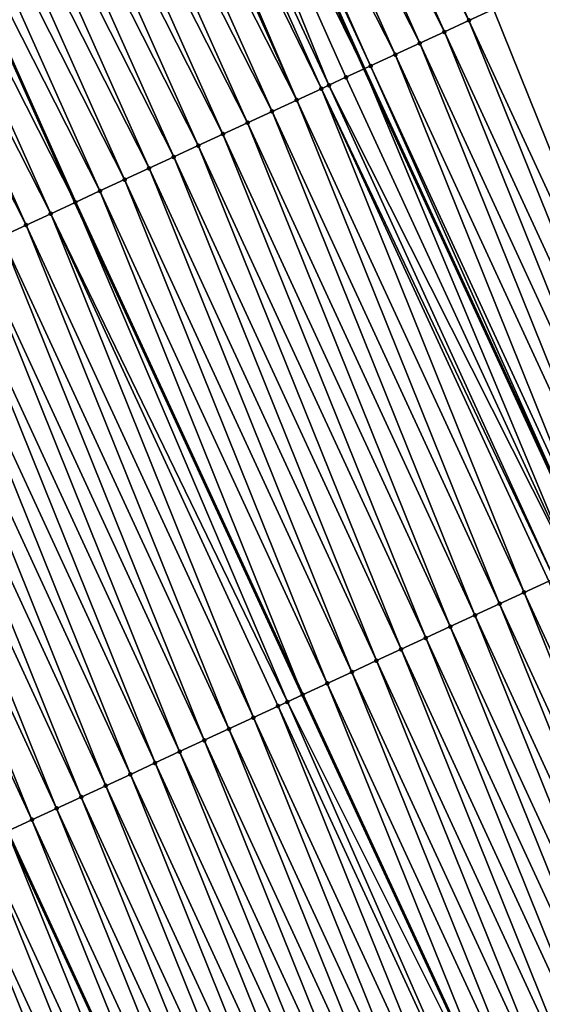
# Model space of a CAD drawing. Header units: feet. Extents: x 2007189 to 2022806, y 818621 to 837694.
# Tile 203 of 256: x 2011900 to 2011919, y 825864 to 825900. Entities that reach past the tile are written whole.
import ezdxf

# ---------------------------------------------------------------- set-up
doc = ezdxf.new("R2010")
doc.units = ezdxf.units.FT
doc.header["$MEASUREMENT"] = 0
for name, color, linetype, lineweight in [('EP_Travel Lane', 172, 'Continuous', 53), ('Road Shots', 141, 'Continuous', 100), ('Road X-Section', 40, 'Continuous', 13), ('STRIPING', 60, 'Continuous', 53)]:
    doc.layers.add(name, color=color, linetype=linetype, lineweight=lineweight)
doc.layers.add('I-77-MM17-21_SB-Surface-Border', color=7, linetype='Continuous')
doc.layers.add('I-77-MM17-21_SB-Surface-TIN', color=7, linetype='Continuous')

msp = doc.modelspace()

# ---------------------------------------------------------------- linework, layer by layer
at = {"layer": 'EP_Travel Lane'}
msp.add_polyline3d([(2011833.866957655, 826081.7088085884, 320.6816221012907), (2011841.5295014, 826063.2360782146, 320.8932239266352), (2011849.176313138, 826044.8583782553, 321.1012287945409), (2011856.964834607, 826026.438887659, 321.348845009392), (2011864.753348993, 826008.0194138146, 321.5979173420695), (2011872.541827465, 825989.6000249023, 321.8543089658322), (2011880.282545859, 825971.4290666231, 322.130552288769), (2011888.400472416, 825953.1524415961, 322.384056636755), (2011896.518366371, 825934.8758899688, 322.6439954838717), (2011904.636436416, 825916.5989418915, 322.8691362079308), (2011912.70822846, 825898.5264558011, 323.1174561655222), (2011921.097539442, 825880.3725761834, 323.3544924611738), (2011929.486898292, 825862.218592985, 323.5815490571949), (2011937.876224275, 825844.0646809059, 323.8154578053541)], dxfattribs=at)
at = {"layer": 'I-77-MM17-21_SB-Surface-Border', "color": 3, "linetype": 'Continuous', "lineweight": -3}
msp.add_polyline3d([(2011837.808323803, 826083.3409574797, 320.4748987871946), (2011845.470799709, 826064.8683902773, 320.7009294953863), (2011853.104783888, 826046.5170055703, 320.9188793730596), (2011860.893348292, 826028.0974130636, 321.1577094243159), (2011869.60313328, 826010.0668614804, 321.3607639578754), (2011877.391561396, 825991.647591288, 321.6273994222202), (2011885.09307417, 825973.5626736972, 321.9043296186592), (2011893.211080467, 825955.2858686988, 322.1420378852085), (2011901.32903363, 825937.0091833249, 322.3902354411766), (2011909.447063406, 825918.7323254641, 322.6233049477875), (2011917.487670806, 825900.7320984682, 322.8758054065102), (2011924.968981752, 825882.1592480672, 323.1633505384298), (2011933.358316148, 825864.0053174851, 323.3954816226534), (2011940.839609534, 825845.4325050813, 323.6866876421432)], dxfattribs=at)
at = {"layer": 'I-77-MM17-21_SB-Surface-TIN', "color": 128, "linetype": 'Continuous', "lineweight": -3}
for points in [[(2011916.579694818, 825900.3130759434, 322.9213240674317), (2011908.532906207, 825918.3269651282, 322.6732301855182), (2011907.618750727, 825917.9216009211, 322.7228155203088)], [(2011916.579694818, 825900.3130759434, 322.9213240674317), (2011917.487670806, 825900.7320984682, 322.8758054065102), (2011908.532906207, 825918.3269651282, 322.6732301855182)], [(2011915.671696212, 825899.8941023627, 322.9715583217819), (2011907.618750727, 825917.9216009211, 322.7228155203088), (2011906.704592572, 825917.5162427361, 322.7729296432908)], [(2011915.671696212, 825899.8941023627, 322.9715583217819), (2011916.579694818, 825900.3130759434, 322.9213240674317), (2011907.618750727, 825917.9216009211, 322.7228155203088)], [(2011914.763740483, 825899.4750360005, 323.0128533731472), (2011906.704592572, 825917.5162427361, 322.7729296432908), (2011905.790471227, 825917.1108016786, 322.8157670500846)], [(2011914.763740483, 825899.4750360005, 323.0128533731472), (2011915.671696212, 825899.8941023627, 322.9715583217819), (2011906.704592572, 825917.5162427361, 322.7729296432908)], [(2011913.855782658, 825899.0559741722, 323.0545852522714), (2011905.790471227, 825917.1108016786, 322.8157670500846), (2011904.876345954, 825916.7053694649, 322.8593810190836)], [(2011913.855782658, 825899.0559741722, 323.0545852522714), (2011914.763740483, 825899.4750360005, 323.0128533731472), (2011905.790471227, 825917.1108016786, 322.8157670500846)], [(2011903.962253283, 825916.2998638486, 322.8965498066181), (2011912.70822846, 825898.5264558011, 323.1174561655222), (2011904.636436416, 825916.5989418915, 322.8691362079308)], [(2011912.947779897, 825898.6370095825, 323.1056857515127), (2011904.876345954, 825916.7053694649, 322.8593810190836), (2011904.636436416, 825916.5989418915, 322.8691362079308)], [(2011912.947779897, 825898.6370095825, 323.1056857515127), (2011904.636436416, 825916.5989418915, 322.8691362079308), (2011912.70822846, 825898.5264558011, 323.1174561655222)], [(2011912.947779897, 825898.6370095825, 323.1056857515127), (2011913.855782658, 825899.0559741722, 323.0545852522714), (2011904.876345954, 825916.7053694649, 322.8593810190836)], [(2011911.410276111, 825897.9274352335, 323.1803372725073), (2011903.962253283, 825916.2998638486, 322.8965498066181), (2011903.048137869, 825915.8944094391, 322.9382148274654)], [(2011912.039808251, 825898.2179776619, 323.1502991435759), (2011912.70822846, 825898.5264558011, 323.1174561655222), (2011903.962253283, 825916.2998638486, 322.8965498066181)], [(2011911.410276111, 825897.9274352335, 323.1803372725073), (2011912.039808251, 825898.2179776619, 323.1502991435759), (2011903.962253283, 825916.2998638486, 322.8965498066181)], [(2011911.13185276, 825897.7989107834, 323.19154445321), (2011903.048137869, 825915.8944094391, 322.9382148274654), (2011902.41508369, 825915.613605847, 322.9660837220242)], [(2011911.13185276, 825897.7989107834, 323.19154445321), (2011911.410276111, 825897.9274352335, 323.1803372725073), (2011903.048137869, 825915.8944094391, 322.9382148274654)], [(2011910.223930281, 825897.3797724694, 323.2259071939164), (2011902.134038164, 825915.4889196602, 322.9767742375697), (2011901.219952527, 825915.0833982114, 323.0125528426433)], [(2011910.223930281, 825897.3797724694, 323.2259071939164), (2011902.41508369, 825915.613605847, 322.9660837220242), (2011902.134038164, 825915.4889196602, 322.9767742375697)], [(2011910.223930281, 825897.3797724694, 323.2259071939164), (2011911.13185276, 825897.7989107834, 323.19154445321), (2011902.41508369, 825915.613605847, 322.9660837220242)], [(2011909.316000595, 825896.9606497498, 323.2617723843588), (2011901.219952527, 825915.0833982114, 323.0125528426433), (2011900.305863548, 825914.6778842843, 323.048991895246)], [(2011909.316000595, 825896.9606497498, 323.2617723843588), (2011910.223930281, 825897.3797724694, 323.2259071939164), (2011901.219952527, 825915.0833982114, 323.0125528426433)], [(2011908.408067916, 825896.5415335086, 323.2982617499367), (2011900.305863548, 825914.6778842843, 323.048991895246), (2011899.39177748, 825914.2723638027, 323.0848554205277)], [(2011908.408067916, 825896.5415335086, 323.2982617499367), (2011909.316000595, 825896.9606497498, 323.2617723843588), (2011900.305863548, 825914.6778842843, 323.048991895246)], [(2011907.500144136, 825896.1223980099, 323.3328957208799), (2011899.39177748, 825914.2723638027, 323.0848554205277), (2011898.477692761, 825913.8668402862, 323.1204524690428)], [(2011907.500144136, 825896.1223980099, 323.3328957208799), (2011908.408067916, 825896.5415335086, 323.2982617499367), (2011899.39177748, 825914.2723638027, 323.0848554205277)], [(2011906.592207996, 825895.7032892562, 323.3701064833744), (2011898.477692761, 825913.8668402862, 323.1204524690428), (2011897.563617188, 825913.461296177, 323.1542413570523)], [(2011906.592207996, 825895.7032892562, 323.3701064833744), (2011907.500144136, 825896.1223980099, 323.3328957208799), (2011898.477692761, 825913.8668402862, 323.1204524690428)], [(2011905.684279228, 825895.2841645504, 323.4057803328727), (2011897.563617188, 825913.461296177, 323.1542413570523), (2011896.649532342, 825913.0557729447, 323.1898633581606)], [(2011905.684279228, 825895.2841645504, 323.4057803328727), (2011906.592207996, 825895.7032892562, 323.3701064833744), (2011897.563617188, 825913.461296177, 323.1542413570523)], [(2011904.776351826, 825894.8650368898, 323.4411694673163), (2011896.649532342, 825913.0557729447, 323.1898633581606), (2011895.735437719, 825912.6502717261, 323.2274182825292)], [(2011904.776351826, 825894.8650368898, 323.4411694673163), (2011905.684279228, 825895.2841645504, 323.4057803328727), (2011896.649532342, 825913.0557729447, 323.1898633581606)], [(2011903.868406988, 825894.4459469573, 323.4801936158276), (2011895.735437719, 825912.6502717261, 323.2274182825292), (2011894.82132612, 825912.2448087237, 323.2683288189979)], [(2011903.868406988, 825894.4459469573, 323.4801936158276), (2011904.776351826, 825894.8650368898, 323.4411694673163), (2011895.735437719, 825912.6502717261, 323.2274182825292)], [(2011902.960452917, 825894.0268770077, 323.5211430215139), (2011894.82132612, 825912.2448087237, 323.2683288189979), (2011893.907231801, 825911.839302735, 323.3055240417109)], [(2011902.960452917, 825894.0268770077, 323.5211430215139), (2011903.868406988, 825894.4459469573, 323.4801936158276), (2011894.82132612, 825912.2448087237, 323.2683288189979)], [(2011892.993185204, 825911.4336974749, 323.3338843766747), (2011902.052514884, 825893.6077676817, 323.5583778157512), (2011893.907231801, 825911.839302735, 323.3055240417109)], [(2011902.960452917, 825894.0268770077, 323.5211430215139), (2011893.907231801, 825911.839302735, 323.3055240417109), (2011902.052514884, 825893.6077676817, 323.5583778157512)], [(2011901.144620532, 825893.1885731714, 323.587247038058), (2011892.993185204, 825911.4336974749, 323.3338843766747), (2011892.079106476, 825911.0281604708, 323.3682971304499)], [(2011901.144620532, 825893.1885731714, 323.587247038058), (2011902.052514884, 825893.6077676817, 323.5583778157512), (2011892.993185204, 825911.4336974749, 323.3338843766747)], [(2011900.236714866, 825892.7693984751, 323.6181044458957), (2011892.079106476, 825911.0281604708, 323.3682971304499), (2011891.165007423, 825910.6226692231, 323.406727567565)], [(2011900.236714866, 825892.7693984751, 323.6181044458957), (2011901.144620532, 825893.1885731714, 323.587247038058), (2011892.079106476, 825911.0281604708, 323.3682971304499)], [(2011899.328790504, 825892.3502642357, 323.6528597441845), (2011900.236714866, 825892.7693984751, 323.6181044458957), (2011891.165007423, 825910.6226692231, 323.406727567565)], [(2011924.968981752, 825882.1592480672, 323.1633505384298), (2011917.487670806, 825900.7320984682, 322.8758054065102), (2011916.579694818, 825900.3130759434, 322.9213240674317)], [(2011924.060980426, 825881.7402803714, 323.2141517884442), (2011916.579694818, 825900.3130759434, 322.9213240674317), (2011915.671696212, 825899.8941023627, 322.9715583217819)], [(2011924.060980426, 825881.7402803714, 323.2141517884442), (2011924.968981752, 825882.1592480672, 323.1633505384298), (2011916.579694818, 825900.3130759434, 322.9213240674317)], [(2011923.152994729, 825881.3212788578, 323.2616947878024), (2011915.671696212, 825899.8941023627, 322.9715583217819), (2011914.763740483, 825899.4750360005, 323.0128533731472)], [(2011923.152994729, 825881.3212788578, 323.2616947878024), (2011924.060980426, 825881.7402803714, 323.2141517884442), (2011915.671696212, 825899.8941023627, 322.9715583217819)], [(2011922.245060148, 825880.9021667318, 323.2985806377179), (2011914.763740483, 825899.4750360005, 323.0128533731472), (2011913.855782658, 825899.0559741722, 323.0545852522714)], [(2011922.245060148, 825880.9021667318, 323.2985806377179), (2011923.152994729, 825881.3212788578, 323.2616947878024), (2011914.763740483, 825899.4750360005, 323.0128533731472)], [(2011921.337086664, 825880.4831387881, 323.3435772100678), (2011913.855782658, 825899.0559741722, 323.0545852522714), (2011912.947779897, 825898.6370095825, 323.1056857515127)], [(2011921.337086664, 825880.4831387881, 323.3435772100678), (2011922.245060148, 825880.9021667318, 323.2985806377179), (2011913.855782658, 825899.0559741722, 323.0545852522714)], [(2011912.947779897, 825898.6370095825, 323.1056857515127), (2011912.70822846, 825898.5264558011, 323.1174561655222), (2011921.097539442, 825880.3725761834, 323.3544924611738)], [(2011921.337086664, 825880.4831387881, 323.3435772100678), (2011912.947779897, 825898.6370095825, 323.1056857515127), (2011921.097539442, 825880.3725761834, 323.3544924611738)], [(2011920.429130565, 825880.0640732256, 323.3849492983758), (2011912.70822846, 825898.5264558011, 323.1174561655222), (2011912.039808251, 825898.2179776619, 323.1502991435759)], [(2011920.429130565, 825880.0640732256, 323.3849492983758), (2011921.097539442, 825880.3725761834, 323.3544924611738), (2011912.70822846, 825898.5264558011, 323.1174561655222)], [(2011919.727823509, 825879.7404016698, 323.4181357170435), (2011911.410276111, 825897.9274352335, 323.1803372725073), (2011911.13185276, 825897.7989107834, 323.19154445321)], [(2011920.429130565, 825880.0640732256, 323.3849492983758), (2011912.039808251, 825898.2179776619, 323.1502991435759), (2011911.410276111, 825897.9274352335, 323.1803372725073)], [(2011919.727823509, 825879.7404016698, 323.4181357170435), (2011920.429130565, 825880.0640732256, 323.3849492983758), (2011911.410276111, 825897.9274352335, 323.1803372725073)], [(2011918.613261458, 825879.2258488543, 323.4587095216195), (2011911.13185276, 825897.7989107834, 323.19154445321), (2011910.223930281, 825897.3797724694, 323.2259071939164)], [(2011918.613261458, 825879.2258488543, 323.4587095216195), (2011919.521174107, 825879.6450084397, 323.4263962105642), (2011911.13185276, 825897.7989107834, 323.19154445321)], [(2011919.521174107, 825879.6450084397, 323.4263962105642), (2011919.727823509, 825879.7404016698, 323.4181357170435), (2011911.13185276, 825897.7989107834, 323.19154445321)], [(2011917.705332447, 825878.8067246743, 323.4944340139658), (2011910.223930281, 825897.3797724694, 323.2259071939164), (2011909.316000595, 825896.9606497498, 323.2617723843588)], [(2011917.705332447, 825878.8067246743, 323.4944340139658), (2011918.613261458, 825879.2258488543, 323.4587095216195), (2011910.223930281, 825897.3797724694, 323.2259071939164)], [(2011916.79739904, 825878.3876100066, 323.5310749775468), (2011909.316000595, 825896.9606497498, 323.2617723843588), (2011908.408067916, 825896.5415335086, 323.2982617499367)], [(2011916.79739904, 825878.3876100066, 323.5310749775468), (2011917.705332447, 825878.8067246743, 323.4944340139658), (2011909.316000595, 825896.9606497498, 323.2617723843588)], [(2011915.889472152, 825877.9684812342, 323.5663570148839), (2011908.408067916, 825896.5415335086, 323.2982617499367), (2011907.500144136, 825896.1223980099, 323.3328957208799)], [(2011915.889472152, 825877.9684812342, 323.5663570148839), (2011916.79739904, 825878.3876100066, 323.5310749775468), (2011908.408067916, 825896.5415335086, 323.2982617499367)], [(2011914.981532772, 825877.5493794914, 323.6042432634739), (2011907.500144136, 825896.1223980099, 323.3328957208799), (2011906.592207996, 825895.7032892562, 323.3701064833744)], [(2011914.981532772, 825877.5493794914, 323.6042432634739), (2011915.889472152, 825877.9684812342, 323.5663570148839), (2011907.500144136, 825896.1223980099, 323.3328957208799)], [(2011914.073609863, 825877.1302421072, 323.6386955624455), (2011906.592207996, 825895.7032892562, 323.3701064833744), (2011905.684279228, 825895.2841645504, 323.4057803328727)], [(2011914.073609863, 825877.1302421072, 323.6386955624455), (2011914.981532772, 825877.5493794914, 323.6042432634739), (2011906.592207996, 825895.7032892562, 323.3701064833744)], [(2011913.165673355, 825876.7111341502, 323.675983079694), (2011905.684279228, 825895.2841645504, 323.4057803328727), (2011904.776351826, 825894.8650368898, 323.4411694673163)], [(2011913.165673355, 825876.7111341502, 323.675983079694), (2011914.073609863, 825877.1302421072, 323.6386955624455), (2011905.684279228, 825895.2841645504, 323.4057803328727)], [(2011912.257736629, 825876.2920266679, 323.7133163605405), (2011904.776351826, 825894.8650368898, 323.4411694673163), (2011903.868406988, 825894.4459469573, 323.4801936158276)], [(2011912.257736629, 825876.2920266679, 323.7133163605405), (2011913.165673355, 825876.7111341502, 323.675983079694), (2011904.776351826, 825894.8650368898, 323.4411694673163)], [(2011911.349802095, 825875.8729144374, 323.7501921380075), (2011903.868406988, 825894.4459469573, 323.4801936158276), (2011902.960452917, 825894.0268770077, 323.5211430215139)], [(2011911.349802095, 825875.8729144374, 323.7501921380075), (2011912.257736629, 825876.2920266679, 323.7133163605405), (2011903.868406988, 825894.4459469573, 323.4801936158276)], [(2011902.960452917, 825894.0268770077, 323.5211430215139), (2011902.052514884, 825893.6077676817, 323.5583778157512), (2011910.441867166, 825875.453798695, 323.7868036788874)], [(2011911.349802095, 825875.8729144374, 323.7501921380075), (2011902.960452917, 825894.0268770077, 323.5211430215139), (2011910.441867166, 825875.453798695, 323.7868036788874)], [(2011909.877315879, 825875.1931366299, 323.8050336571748), (2011902.052514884, 825893.6077676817, 323.5583778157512), (2011901.144620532, 825893.1885731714, 323.587247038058)], [(2011909.877315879, 825875.1931366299, 323.8050336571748), (2011910.441867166, 825875.453798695, 323.7868036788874), (2011902.052514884, 825893.6077676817, 323.5583778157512)], [(2011908.626068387, 825874.6154265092, 323.8462483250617), (2011901.144620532, 825893.1885731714, 323.587247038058), (2011900.236714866, 825892.7693984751, 323.6181044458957)], [(2011908.626068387, 825874.6154265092, 323.8462483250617), (2011909.533972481, 825875.0346046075, 323.815718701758), (2011901.144620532, 825893.1885731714, 323.587247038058)], [(2011909.533972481, 825875.0346046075, 323.815718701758), (2011909.877315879, 825875.1931366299, 323.8050336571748), (2011901.144620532, 825893.1885731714, 323.587247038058)], [(2011907.718132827, 825874.1963165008, 323.8833382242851), (2011900.236714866, 825892.7693984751, 323.6181044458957), (2011899.328790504, 825892.3502642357, 323.6528597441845)], [(2011907.718132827, 825874.1963165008, 323.8833382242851), (2011908.626068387, 825874.6154265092, 323.8462483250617), (2011900.236714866, 825892.7693984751, 323.6181044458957)], [(2011906.810197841, 825873.7772052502, 323.9203084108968), (2011899.328790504, 825892.3502642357, 323.6528597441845), (2011898.420865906, 825891.931130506, 323.6876641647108)], [(2011906.810197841, 825873.7772052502, 323.9203084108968), (2011907.718132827, 825874.1963165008, 323.8833382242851), (2011899.328790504, 825892.3502642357, 323.6528597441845)], [(2011905.902251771, 825873.358117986, 323.9595896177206), (2011898.420865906, 825891.931130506, 323.6876641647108), (2011897.512915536, 825891.5120525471, 323.7278419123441)], [(2011905.902251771, 825873.358117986, 323.9595896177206), (2011906.810197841, 825873.7772052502, 323.9203084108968), (2011898.420865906, 825891.931130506, 323.6876641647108)], [(2011904.994313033, 825872.9390148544, 323.9973420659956), (2011897.512915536, 825891.5120525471, 323.7278419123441), (2011896.604960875, 825891.0929838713, 323.768914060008)], [(2011904.994313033, 825872.9390148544, 323.9973420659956), (2011905.902251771, 825873.358117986, 323.9595896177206), (2011897.512915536, 825891.5120525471, 323.7278419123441)], [(2011904.086371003, 825872.5199188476, 324.0357809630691), (2011896.604960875, 825891.0929838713, 323.768914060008), (2011895.697021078, 825890.6738830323, 323.8068873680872)], [(2011904.086371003, 825872.5199188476, 324.0357809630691), (2011904.994313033, 825872.9390148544, 323.9973420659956), (2011896.604960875, 825891.0929838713, 323.768914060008)], [(2011903.178428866, 825872.1008230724, 324.0742421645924), (2011895.697021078, 825890.6738830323, 323.8068873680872), (2011894.789081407, 825890.2547819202, 323.8448343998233)], [(2011903.178428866, 825872.1008230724, 324.0742421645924), (2011904.086371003, 825872.5199188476, 324.0357809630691), (2011895.697021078, 825890.6738830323, 323.8068873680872)], [(2011902.270483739, 825871.6817337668, 324.1133266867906), (2011894.789081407, 825890.2547819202, 323.8448343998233), (2011893.88113229, 825889.8357012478, 323.8847506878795)], [(2011902.270483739, 825871.6817337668, 324.1133266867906), (2011903.178428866, 825872.1008230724, 324.0742421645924), (2011894.789081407, 825890.2547819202, 323.8448343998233)], [(2011901.362534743, 825871.2626528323, 324.1532177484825), (2011893.88113229, 825889.8357012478, 323.8847506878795), (2011892.973169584, 825889.416649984, 323.9275004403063)], [(2011901.362534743, 825871.2626528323, 324.1532177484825), (2011902.270483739, 825871.6817337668, 324.1133266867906), (2011893.88113229, 825889.8357012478, 323.8847506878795)], [(2011900.454598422, 825870.8435444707, 324.1904663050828), (2011892.973169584, 825889.416649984, 323.9275004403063), (2011892.065230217, 825888.9975482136, 323.9653840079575)], [(2011900.454598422, 825870.8435444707, 324.1904663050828), (2011901.362534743, 825871.2626528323, 324.1532177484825), (2011892.973169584, 825889.416649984, 323.9275004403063)], [(2011899.5466679, 825870.4244235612, 324.2265058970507), (2011900.454598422, 825870.8435444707, 324.1904663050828), (2011892.065230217, 825888.9975482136, 323.9653840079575)], [(2011927.002619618, 825861.0718668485, 323.6858860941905), (2011919.521174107, 825879.6450084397, 323.4263962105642), (2011918.613261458, 825879.2258488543, 323.4587095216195)], [(2011926.094696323, 825860.652730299, 323.7204188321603), (2011918.613261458, 825879.2258488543, 323.4587095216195), (2011917.705332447, 825878.8067246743, 323.4944340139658)], [(2011926.094696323, 825860.652730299, 323.7204188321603), (2011927.002619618, 825861.0718668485, 323.6858860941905), (2011918.613261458, 825879.2258488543, 323.4587095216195)], [(2011925.186760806, 825860.2336201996, 323.75749993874), (2011917.705332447, 825878.8067246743, 323.4944340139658), (2011916.79739904, 825878.3876100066, 323.5310749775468)], [(2011925.186760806, 825860.2336201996, 323.75749993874), (2011926.094696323, 825860.652730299, 323.7204188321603), (2011917.705332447, 825878.8067246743, 323.4944340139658)], [(2011924.278831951, 825859.8144956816, 323.7931918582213), (2011916.79739904, 825878.3876100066, 323.5310749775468), (2011915.889472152, 825877.9684812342, 323.5663570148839)], [(2011924.278831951, 825859.8144956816, 323.7931918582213), (2011925.186760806, 825860.2336201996, 323.75749993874), (2011916.79739904, 825878.3876100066, 323.5310749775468)], [(2011923.37090079, 825859.3953761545, 323.8293646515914), (2011915.889472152, 825877.9684812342, 323.5663570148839), (2011914.981532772, 825877.5493794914, 323.6042432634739)], [(2011923.37090079, 825859.3953761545, 323.8293646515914), (2011924.278831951, 825859.8144956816, 323.7931918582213), (2011915.889472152, 825877.9684812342, 323.5663570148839)], [(2011922.462981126, 825858.9762317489, 323.8631404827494), (2011914.981532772, 825877.5493794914, 323.6042432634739), (2011914.073609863, 825877.1302421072, 323.6386955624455)], [(2011922.462981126, 825858.9762317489, 323.8631404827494), (2011923.37090079, 825859.3953761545, 323.8293646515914), (2011914.981532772, 825877.5493794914, 323.6042432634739)], [(2011921.555049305, 825858.5571136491, 323.8994507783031), (2011914.073609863, 825877.1302421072, 323.6386955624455), (2011913.165673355, 825876.7111341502, 323.675983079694)], [(2011921.555049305, 825858.5571136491, 323.8994507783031), (2011922.462981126, 825858.9762317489, 323.8631404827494), (2011914.073609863, 825877.1302421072, 323.6386955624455)], [(2011920.64710691, 825858.138018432, 323.9379657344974), (2011913.165673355, 825876.7111341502, 323.675983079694), (2011912.257736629, 825876.2920266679, 323.7133163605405)], [(2011920.64710691, 825858.138018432, 323.9379657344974), (2011921.555049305, 825858.5571136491, 323.8994507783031), (2011913.165673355, 825876.7111341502, 323.675983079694)], [(2011919.73916449, 825857.7189232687, 323.9764858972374), (2011912.257736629, 825876.2920266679, 323.7133163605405), (2011911.349802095, 825875.8729144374, 323.7501921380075)], [(2011919.73916449, 825857.7189232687, 323.9764858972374), (2011920.64710691, 825858.138018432, 323.9379657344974), (2011912.257736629, 825876.2920266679, 323.7133163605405)], [(2011911.349802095, 825875.8729144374, 323.7501921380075), (2011910.441867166, 825875.453798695, 323.7868036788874), (2011918.831237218, 825857.2997912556, 324.011524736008)], [(2011919.73916449, 825857.7189232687, 323.9764858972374), (2011911.349802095, 825875.8729144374, 323.7501921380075), (2011918.831237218, 825857.2997912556, 324.011524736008)], [(2011909.877315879, 825875.1931366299, 323.8050336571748), (2011918.831237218, 825857.2997912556, 324.011524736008), (2011910.441867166, 825875.453798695, 323.7868036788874)], [(2011917.015425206, 825856.4614474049, 324.0737044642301), (2011909.533972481, 825875.0346046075, 323.815718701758), (2011908.626068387, 825874.6154265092, 323.8462483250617)], [(2011917.923326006, 825856.8806326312, 324.0438615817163), (2011909.877315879, 825875.1931366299, 323.8050336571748), (2011909.533972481, 825875.0346046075, 323.815718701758)], [(2011917.015425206, 825856.4614474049, 324.0737044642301), (2011917.923326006, 825856.8806326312, 324.0438615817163), (2011909.533972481, 825875.0346046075, 323.815718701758)], [(2011917.923326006, 825856.8806326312, 324.0438615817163), (2011918.831237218, 825857.2997912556, 324.011524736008), (2011909.877315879, 825875.1931366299, 323.8050336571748)], [(2011916.107511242, 825856.0422906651, 324.1062919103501), (2011908.626068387, 825874.6154265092, 323.8462483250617), (2011907.718132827, 825874.1963165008, 323.8833382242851)], [(2011916.107511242, 825856.0422906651, 324.1062919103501), (2011917.015425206, 825856.4614474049, 324.0737044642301), (2011908.626068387, 825874.6154265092, 323.8462483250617)], [(2011915.199596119, 825855.6231364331, 324.1391209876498), (2011907.718132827, 825874.1963165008, 323.8833382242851), (2011906.810197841, 825873.7772052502, 323.9203084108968)], [(2011915.199596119, 825855.6231364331, 324.1391209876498), (2011916.107511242, 825856.0422906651, 324.1062919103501), (2011907.718132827, 825874.1963165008, 323.8833382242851)], [(2011914.291658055, 825855.2040318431, 324.1767329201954), (2011906.810197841, 825873.7772052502, 323.9203084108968), (2011905.902251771, 825873.358117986, 323.9595896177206)], [(2011914.291658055, 825855.2040318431, 324.1767329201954), (2011915.199596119, 825855.6231364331, 324.1391209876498), (2011906.810197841, 825873.7772052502, 323.9203084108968)], [(2011913.383705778, 825854.7849580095, 324.2173081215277), (2011905.902251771, 825873.358117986, 323.9595896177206), (2011904.994313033, 825872.9390148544, 323.9973420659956)], [(2011913.383705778, 825854.7849580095, 324.2173081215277), (2011914.291658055, 825855.2040318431, 324.1767329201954), (2011905.902251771, 825873.358117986, 323.9595896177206)], [(2011912.475756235, 825854.365878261, 324.25731345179), (2011904.994313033, 825872.9390148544, 323.9973420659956), (2011904.086371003, 825872.5199188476, 324.0357809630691)], [(2011912.475756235, 825854.365878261, 324.25731345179), (2011913.383705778, 825854.7849580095, 324.2173081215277), (2011904.994313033, 825872.9390148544, 323.9973420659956)], [(2011911.56782487, 825853.9467591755, 324.2935287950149), (2011904.086371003, 825872.5199188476, 324.0357809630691), (2011903.178428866, 825872.1008230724, 324.0742421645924)], [(2011911.56782487, 825853.9467591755, 324.2935287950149), (2011912.475756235, 825854.365878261, 324.25731345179), (2011904.086371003, 825872.5199188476, 324.0357809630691)], [(2011910.659888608, 825853.5276506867, 324.330765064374), (2011903.178428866, 825872.1008230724, 324.0742421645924), (2011902.270483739, 825871.6817337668, 324.1133266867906)], [(2011910.659888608, 825853.5276506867, 324.330765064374), (2011911.56782487, 825853.9467591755, 324.2935287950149), (2011903.178428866, 825872.1008230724, 324.0742421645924)], [(2011909.751947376, 825853.1085529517, 324.3690374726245), (2011902.270483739, 825871.6817337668, 324.1133266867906), (2011901.362534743, 825871.2626528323, 324.1532177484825)], [(2011909.751947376, 825853.1085529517, 324.3690374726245), (2011910.659888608, 825853.5276506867, 324.330765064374), (2011902.270483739, 825871.6817337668, 324.1133266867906)], [(2011908.844021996, 825852.6894209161, 324.4040050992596), (2011901.362534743, 825871.2626528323, 324.1532177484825), (2011900.454598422, 825870.8435444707, 324.1904663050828)], [(2011908.844021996, 825852.6894209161, 324.4040050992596), (2011909.751947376, 825853.1085529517, 324.3690374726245), (2011901.362534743, 825871.2626528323, 324.1532177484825)], [(2011907.936093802, 825852.2702949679, 324.4395592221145), (2011900.454598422, 825870.8435444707, 324.1904663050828), (2011899.5466679, 825870.4244235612, 324.2265058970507)], [(2011907.936093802, 825852.2702949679, 324.4395592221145), (2011908.844021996, 825852.6894209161, 324.4040050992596), (2011900.454598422, 825870.8435444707, 324.1904663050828)], [(2011907.028138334, 825851.8512280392, 324.4807996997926), (2011899.534945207, 825870.4190118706, 324.2269525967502), (2011898.638744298, 825870.0052876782, 324.2611028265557)], [(2011899.5466679, 825870.4244235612, 324.2265058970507), (2011899.534945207, 825870.4190118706, 324.2269525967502), (2011907.924370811, 825852.2648842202, 324.4400916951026)], [(2011907.028138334, 825851.8512280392, 324.4807996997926), (2011907.924370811, 825852.2648842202, 324.4400916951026), (2011899.534945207, 825870.4190118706, 324.2269525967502)], [(2011907.936093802, 825852.2702949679, 324.4395592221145), (2011899.5466679, 825870.4244235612, 324.2265058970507), (2011907.924370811, 825852.2648842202, 324.4400916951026)], [(2011906.120183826, 825851.4321590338, 324.5218400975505), (2011898.638744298, 825870.0052876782, 324.2611028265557), (2011897.730828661, 825869.5861345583, 324.2940390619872)], [(2011906.120183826, 825851.4321590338, 324.5218400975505), (2011907.028138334, 825851.8512280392, 324.4807996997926), (2011898.638744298, 825870.0052876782, 324.2611028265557)], [(2011905.212260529, 825851.0130224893, 324.5563733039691), (2011897.730828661, 825869.5861345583, 324.2940390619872), (2011896.822915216, 825869.1669766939, 324.3265181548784)], [(2011905.212260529, 825851.0130224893, 324.5563733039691), (2011906.120183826, 825851.4321590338, 324.5218400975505), (2011897.730828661, 825869.5861345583, 324.2940390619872)], [(2011904.304340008, 825850.5938799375, 324.5903277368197), (2011896.822915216, 825869.1669766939, 324.3265181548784), (2011895.914996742, 825868.7478297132, 324.3600458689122)], [(2011904.304340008, 825850.5938799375, 324.5903277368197), (2011905.212260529, 825851.0130224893, 324.5563733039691), (2011896.822915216, 825869.1669766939, 324.3265181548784)], [(2011903.396400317, 825850.1747788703, 324.6282790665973), (2011895.914996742, 825868.7478297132, 324.3600458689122), (2011895.007053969, 825868.328735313, 324.3986395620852)], [(2011903.396400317, 825850.1747788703, 324.6282790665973), (2011904.304340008, 825850.5938799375, 324.5903277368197), (2011895.914996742, 825868.7478297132, 324.3600458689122)], [(2011902.488433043, 825849.7557374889, 324.6719809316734), (2011895.007053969, 825868.328735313, 324.3986395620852), (2011894.099093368, 825867.9096794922, 324.4409502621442)], [(2011902.488433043, 825849.7557374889, 324.6719809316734), (2011903.396400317, 825850.1747788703, 324.6282790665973), (2011895.007053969, 825868.328735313, 324.3986395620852)], [(2011901.580452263, 825849.3367253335, 324.7184986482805), (2011894.099093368, 825867.9096794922, 324.4409502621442), (2011893.191128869, 825867.4906321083, 324.4840737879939)], [(2011901.580452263, 825849.3367253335, 324.7184986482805), (2011902.488433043, 825849.7557374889, 324.6719809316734), (2011894.099093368, 825867.9096794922, 324.4409502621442)], [(2011900.6724865, 825848.9176806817, 324.7618854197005), (2011893.191128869, 825867.4906321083, 324.4840737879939), (2011892.283172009, 825867.0715681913, 324.5256044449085)], [(2011900.6724865, 825848.9176806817, 324.7618854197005), (2011901.580452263, 825849.3367253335, 324.7184986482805), (2011893.191128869, 825867.4906321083, 324.4840737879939)], [(2011899.764528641, 825848.4986189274, 324.8036244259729), (2011900.6724865, 825848.9176806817, 324.7618854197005), (2011892.283172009, 825867.0715681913, 324.5256044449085)]]:
    msp.add_3dface(points, dxfattribs=at)
at = {"layer": 'Road Shots', "lineweight": 100}
for p in [(2011916.579694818, 825900.3130759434, 322.9213240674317), (2011915.671696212, 825899.8941023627, 322.9715583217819), (2011914.763740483, 825899.4750360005, 323.0128533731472), (2011913.855782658, 825899.0559741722, 323.0545852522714), (2011912.947779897, 825898.6370095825, 323.1056857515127), (2011911.410276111, 825897.9274352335, 323.1803372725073), (2011912.039808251, 825898.2179776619, 323.1502991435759), (2011911.13185276, 825897.7989107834, 323.19154445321), (2011910.223930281, 825897.3797724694, 323.2259071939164), (2011909.316000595, 825896.9606497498, 323.2617723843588), (2011908.408067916, 825896.5415335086, 323.2982617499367), (2011907.500144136, 825896.1223980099, 323.3328957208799), (2011906.592207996, 825895.7032892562, 323.3701064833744), (2011905.684279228, 825895.2841645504, 323.4057803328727), (2011904.776351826, 825894.8650368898, 323.4411694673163), (2011903.868406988, 825894.4459469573, 323.4801936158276), (2011902.960452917, 825894.0268770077, 323.5211430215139), (2011902.052516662, 825893.6077685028, 323.558377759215), (2011901.144620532, 825893.1885731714, 323.587247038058), (2011900.236714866, 825892.7693984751, 323.6181044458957), (2011918.613261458, 825879.2258488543, 323.4587095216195), (2011917.705332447, 825878.8067246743, 323.4944340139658), (2011916.79739904, 825878.3876100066, 323.5310749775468), (2011915.889472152, 825877.9684812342, 323.5663570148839), (2011914.981532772, 825877.5493794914, 323.6042432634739), (2011914.073609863, 825877.1302421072, 323.6386955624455), (2011913.165673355, 825876.7111341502, 323.675983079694), (2011912.257736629, 825876.2920266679, 323.7133163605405), (2011911.349802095, 825875.8729144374, 323.7501921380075), (2011910.44186883, 825875.4537994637, 323.7868036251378), (2011909.533972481, 825875.0346046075, 323.815718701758), (2011909.877315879, 825875.1931366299, 323.8050336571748), (2011908.626068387, 825874.6154265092, 323.8462483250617), (2011907.718132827, 825874.1963165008, 323.8833382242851), (2011906.810197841, 825873.7772052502, 323.9203084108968), (2011905.902251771, 825873.358117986, 323.9595896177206), (2011904.994313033, 825872.9390148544, 323.9973420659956), (2011904.086371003, 825872.5199188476, 324.0357809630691), (2011903.178428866, 825872.1008230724, 324.0742421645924), (2011902.270483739, 825871.6817337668, 324.1133266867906), (2011901.362534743, 825871.2626528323, 324.1532177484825), (2011900.454598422, 825870.8435444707, 324.1904663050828)]:
    msp.add_point(p, dxfattribs=at)
at = {"layer": 'Road X-Section', "extrusion": (0.4194675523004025, -0.9076983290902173, 0.01143310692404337), "elevation": 94269.08093708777, "flags": 128}
msp.add_lwpolyline([(2172794.714448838, -754.9620209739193), (2172793.714448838, -754.9164993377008), (2172792.714448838, -754.8662617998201), (2172791.714448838, -754.824964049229), (2172790.714448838, -754.7832294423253), (2172789.714448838, -754.7321256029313), (2172788.714448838, -754.687509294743), (2172788.021105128, -754.6574692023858), (2172787.714448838, -754.6462612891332), (2172786.714448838, -754.6118963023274), (2172785.714448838, -754.5760287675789), (2172784.714448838, -754.5395370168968), (2172783.714448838, -754.5049007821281), (2172782.714448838, -754.4676875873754), (2172781.714448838, -754.4320114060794), (2172780.714448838, -754.3966199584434), (2172779.714448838, -754.3575932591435), (2172778.714448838, -754.3166411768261), (2172777.714448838, -754.2794040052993), (2172776.714448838, -754.250532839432), (2172775.714448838, -754.2196734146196), (2172774.714448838, -754.1849158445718), (2172773.714448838, -754.1501091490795), (2172772.714448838, -754.1099287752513), (2172771.714448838, -754.0688539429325), (2172770.714448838, -754.0308781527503), (2172769.714448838, -753.9929286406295), (2172768.714448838, -753.953009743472), (2172767.714448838, -753.910257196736), (2172766.714448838, -753.8723711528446), (2172765.714448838, -753.8377452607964), (2172764.714448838, -753.8027658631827), (2172763.714448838, -753.7718217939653), (2172762.714448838, -753.7390863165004), (2172761.714448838, -753.7011813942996), (2172760.714448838, -753.6622621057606), (2172759.714448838, -753.6251187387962), (2172758.714448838, -753.5869447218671), (2172757.714448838, -753.5467681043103), (2172756.714448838, -753.5071432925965), (2172755.714448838, -753.46595676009), (2172754.714448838, -753.4254511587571), (2172753.714448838, -753.3848204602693), (2172752.714448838, -753.350438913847), (2172752.621295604, -753.3475209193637), (2172751.714448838, -753.3228310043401), (2172750.714448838, -753.2951568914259), (2172749.925390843, -753.2721362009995), (2172749.925390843, -753.2721362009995)], dxfattribs=at)
at = {"layer": 'Road X-Section', "extrusion": (0.4194675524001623, -0.9076983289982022, 0.01143311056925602), "elevation": 94289.08121496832, "flags": 128}
msp.add_lwpolyline([(2172793.714436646, -754.9034810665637), (2172792.714436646, -754.8526764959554), (2172791.714436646, -754.8051303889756), (2172790.714436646, -754.7682421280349), (2172789.714436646, -754.723242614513), (2172788.714436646, -754.6818678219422), (2172787.942041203, -754.6486792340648), (2172787.714436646, -754.6404182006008), (2172786.714436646, -754.608102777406), (2172785.714436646, -754.5723759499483), (2172784.714436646, -754.5357325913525), (2172783.714436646, -754.5004482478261), (2172782.714436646, -754.4625595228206), (2172781.714436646, -754.4281049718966), (2172780.714436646, -754.3908150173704), (2172779.714436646, -754.3534792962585), (2172778.714436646, -754.3166011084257), (2172777.714436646, -754.279987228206), (2172777.092612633, -754.2617560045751), (2172776.714436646, -754.2510702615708), (2172775.714436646, -754.2205386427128), (2172774.714436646, -754.1834463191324), (2172773.714436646, -754.146473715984), (2172772.714436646, -754.107189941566), (2172771.714436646, -754.069435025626), (2172770.714436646, -754.0309936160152), (2172769.714436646, -753.992529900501), (2172768.714436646, -753.9534428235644), (2172767.714436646, -753.913549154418), (2172766.714436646, -753.876298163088), (2172765.714436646, -753.8402562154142), (2172764.714436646, -753.8056570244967), (2172763.714436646, -753.7727186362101), (2172762.714436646, -753.7402374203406), (2172761.714436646, -753.706707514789), (2172760.714436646, -753.6681112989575), (2172759.714436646, -753.6257978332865), (2172758.714436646, -753.5826714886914), (2172757.714436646, -753.5411381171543), (2172756.714436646, -753.4980922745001), (2172756.237660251, -753.4764702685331), (2172755.714436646, -753.4523198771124), (2172754.714436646, -753.4089307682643), (2172753.714436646, -753.3646954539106), (2172752.714436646, -753.3284047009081), (2172752.663279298, -753.3268167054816), (2172751.714436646, -753.3024749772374), (2172750.714436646, -753.2815422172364), (2172750.571279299, -753.2785876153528), (2172750.571279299, -753.2785876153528)], dxfattribs=at)
at = {"layer": 'STRIPING'}
for points in [[(2011823.026332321, 826077.2178161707, 321.1137859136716), (2011830.688775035, 826058.7453293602, 321.3469042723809), (2011838.364936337, 826040.2930978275, 321.5560253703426), (2011846.153556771, 826021.8733731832, 321.7834609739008), (2011853.942065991, 826003.4539115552, 322.0335820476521), (2011861.730558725, 825985.0344889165, 322.2870649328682), (2011869.553380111, 825966.6693399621, 322.5592495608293), (2011877.671319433, 825948.3926861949, 322.8102303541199), (2011885.789228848, 825930.1160997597, 323.067121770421), (2011893.907231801, 825911.839302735, 323.3055240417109), (2011902.052514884, 825893.6077676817, 323.5583778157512), (2011910.441867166, 825875.453798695, 323.7868036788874), (2011918.831237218, 825857.2997912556, 324.011524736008), (2011927.220581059, 825839.1458405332, 324.2417103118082)], [(2011811.931859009, 826072.6216615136, 321.5561035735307), (2011819.594240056, 826054.1493233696, 321.8023514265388), (2011827.300331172, 826035.620899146, 322.0223200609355), (2011835.088564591, 826017.2008569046, 322.2384969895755), (2011842.876688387, 825998.7810739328, 322.4770261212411), (2011850.664772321, 825980.3613852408, 322.723690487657), (2011858.571212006, 825961.7973977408, 322.9997148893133), (2011866.689112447, 825943.5208315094, 323.2583818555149), (2011874.807029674, 825925.244227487, 323.5137381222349), (2011882.925006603, 825906.9674890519, 323.7572830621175), (2011891.145583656, 825888.5730009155, 324.0004592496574), (2011899.534945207, 825870.4190118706, 324.2269525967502), (2011907.924370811, 825852.2648842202, 324.4400916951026), (2011916.31363714, 825834.111101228, 324.6864375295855)]]:
    msp.add_polyline3d(points, dxfattribs=at)

doc.saveas('drawing.dxf')
